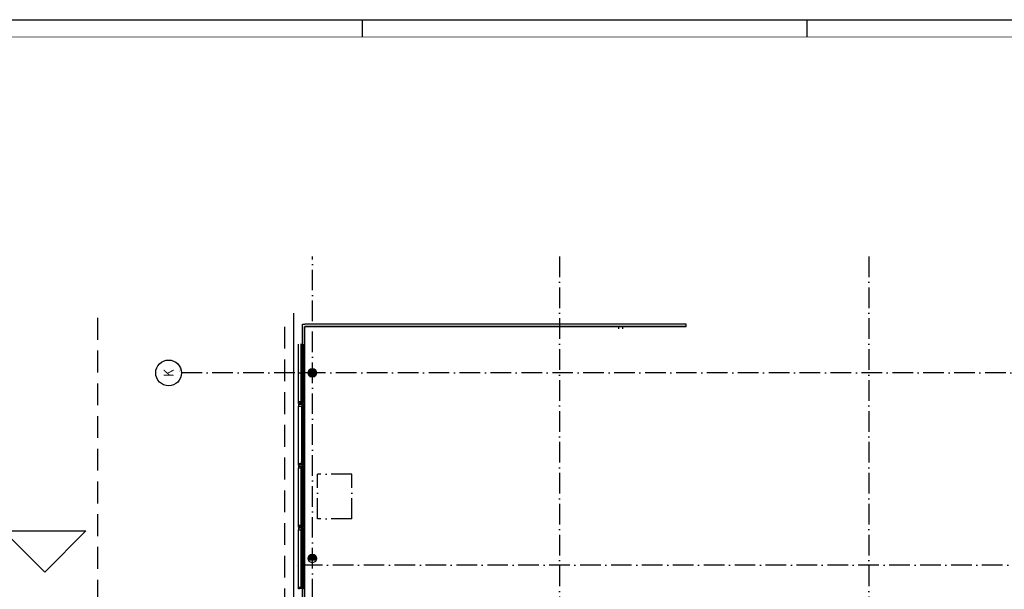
# Model space of a CAD drawing. Header units: millimetres. Extents: x 90707 to 450385, y -1262 to 949019.
# Tile 29 of 60: x 132325 to 160994, y 67708 to 84291. Entities that reach past the tile are written whole.
import ezdxf
from ezdxf.enums import TextEntityAlignment as Align

# ---------------------------------------------------------------- set-up
doc = ezdxf.new("R2010")
doc.units = ezdxf.units.MM
doc.header["$LTSCALE"] = 100
for name, pattern in [('B-SL0', [100000000.0, 0, -100000000.0]), ('DASHDOT', [9, 6, -1.5, 0, -1.5]), ('HIDDEN', [9.525, 6.35, -3.175])]:
    doc.linetypes.add(name, pattern=pattern)
doc.layers.get('0').update_dxf_attribs({"linetype": 'CONTINUOUS'})
for name, color, linetype in [('AL$1----_MAATVOERING', 7, 'CONTINUOUS'), ('AL$7----_STRAMIEN', 1, 'DASHDOT'), ('AL21----_BUITENWAND', 4, 'CONTINUOUS'), ('AL28----_KONSTRUKTIE', 3, 'CONTINUOUS'), ('AL31----_BUITENKOZ', 7, 'CONTINUOUS'), ('AL32----_BINNENKOZ', 7, 'CONTINUOUS'), ('ALN-----_BLOCKNAAM', 2, 'CONTINUOUS'), ('ALXAA---_GEWBETON', 12, 'CONTINUOUS'), ('ALXOU---_GLAS', 7, 'CONTINUOUS'), ('EA61303-_ARCEER', 1, 'CONTINUOUS'), ('EL6441--_DATACOM', 3, 'CONTINUOUS'), ('LIJN025', 10, 'CONTINUOUS'), ('LIJN050', 90, 'CONTINUOUS'), ('RUIMTEBOEK-B-WANDGOOT', 3, 'CONTINUOUS'), ('TEKST25', 10, 'CONTINUOUS'), ('TEKST35', 50, 'CONTINUOUS'), ('TEKST50', 90, 'CONTINUOUS'), ('VOLGNUMMER', 7, 'CONTINUOUS'), ('WANDGOOTDATA', 3, 'CONTINUOUS')]:
    doc.layers.add(name, color=color, linetype=linetype)
doc.styles.add('2_0', font='iso', dxfattribs={"height": 200})
doc.styles.add('ISO', font='ISO.SHX')
doc.styles.add('ROMAND', font='romand')
doc.styles.get("Standard").update_dxf_attribs({"font": 'iso.shx'})

# ---------------------------------------------------------------- blocks, each defined once
blk = doc.blocks.new('A0-GE')
at = {"layer": 'LIJN025'}
for p, q in [((516, 836), (516, 841)), ((645.5, 836), (645.5, 841))]:
    blk.add_line(p, q, dxfattribs=at)
blk.add_lwpolyline([(1500, 841), (1500, 0), (0, 0), (0, 841)], close=True, dxfattribs=at)
at = {"layer": 'LIJN050', "const_width": 0.2}
blk.add_lwpolyline([(1495, 836), (25, 836), (25, 5), (1495, 5)], close=True, dxfattribs=at)
at = {"layer": 'TEKST25', "style": 'ROMAND', "width": 2.899115}
blk.add_attdef('STATUS', text='', height=2.5, dxfattribs=at).set_placement((1454, 71.5), (1493, 71.5), align=Align.FIT)
at = {"layer": 'TEKST25', "style": 'ISO'}
for tag, p in [('E', (1455.25, 66)), ('NAAM-E', (1466.75, 66)), ('DATUM-E', (1485, 66)), ('D', (1455.25, 61)), ('NAAM-D', (1466.75, 61)), ('DATUM-D', (1485, 61)), ('C', (1455.25, 56)), ('NAAM-C', (1466.75, 56)), ('DATUM-C', (1485, 56)), ('B', (1455.25, 51)), ('NAAM-B', (1466.75, 51)), ('DATUM-B', (1485, 51)), ('A', (1455.25, 46)), ('NAAM-A', (1466.75, 46)), ('DATUM-A', (1485, 46))]:
    blk.add_attdef(tag, text='', height=2.5, dxfattribs=at).set_placement(p, align=Align.CENTER)
for tag, p in [('DATUM', (1332.75, 36.25)), ('SCHAAL', (1368, 36.25)), ('GETEKEND', (1398.25, 36.25)), ('GECONTOL.', (1433, 36.25)), ('FORMAAT', (1463.25, 28.25))]:
    blk.add_attdef(tag, p, '', height=2.5, dxfattribs=at)
at = {"layer": 'TEKST35', "style": 'ISO'}
for tag, p in [('PROJECT', (1334.5, 72.5)), ('PLAATS', (1334.5, 63.5)), ('INSTALLATIE-REGEL1', (1334.5, 52.5)), ('INSTALLATIE-REGEL2', (1334.5, 43.5))]:
    blk.add_attdef(tag, p, '', height=4, dxfattribs=at)
blk.add_attdef('PROJ.NR.', text='', height=4, dxfattribs=at).set_placement((1481, 23), align=Align.CENTER)
at = {"layer": 'TEKST50', "style": 'ISO'}
blk.add_attdef('FILE-NAAM', text='', height=5, dxfattribs=at).set_placement((1473.5, 7.5), align=Align.CENTER)
blk = doc.blocks.new('EH100000')
at = {"linetype": 'ByBlock'}
for p, q in [((1, 0.5), (0, 0.5)), ((1, 0.5, 1), (0, 0.5, 1)), ((0, -0.5, 1), (1, -0.5, 1)), ((1, -0.5), (0, -0.5))]:
    blk.add_line(p, q, dxfattribs=at)
at = {"linetype": 'ByBlock', "invisible_edges": 15}
for points in [[(1, -0.5), (0, -0.5), (0, 0.5), (1, 0.5)], [(0, 0.5), (1, 0.5), (1, 0.5, 1), (0, 0.5, 1)], [(0, -0.5, 1), (1, -0.5, 1), (1, -0.5), (0, -0.5)]]:
    blk.add_3dface(points, dxfattribs=at)
at = {"linetype": 'ByBlock', "style": '2_0', "flags": 8}
blk.add_attdef('FUNCTIE', text='', height=0.5, dxfattribs=at).set_placement((0.5, 0), align=Align.MIDDLE)
at = {"linetype": 'ByBlock', "flags": 9}
blk.add_attdef('SCHOT', text='', height=0.5, dxfattribs=at).set_placement((0.5, 0), align=Align.MIDDLE)
blk = doc.blocks.new('WG2BB12')
at = {"linetype": 'B-SL0'}
for p, q in [((32.5, 32.5), (-32.5, 32.5)), ((32.5, -32.5), (32.5, 32.5))]:
    blk.add_line(p, q, dxfattribs=at)
at = {"linetype": 'ByBlock'}
for points in [[(32.5, -32.5), (-32.5, -32.5), (-32.5, -32.5), (-32.5, 32.5)], [(32.5, 32.5), (32.5, 32.5), (32.5, 32.5), (32.5, 32.5)]]:
    blk.add_lwpolyline(points, dxfattribs=at)
at = {"flags": 3}
blk.add_attdef('HULPSTUK', (0, 0), '', height=1, rotation=180, dxfattribs=at)
blk = doc.blocks.new('EH100005')
blk.add_lwpolyline([(-1, -0.5), (0, -0.5), (0, 0.5), (-1, 0.5)])
at = {"style": '2_0', "flags": 9}
blk.add_attdef('HULPSTUK', text='', height=0.5, dxfattribs=at).set_placement((0, 0), align=Align.MIDDLE)
blk = doc.blocks.new('WANDGOOTBEGGRBALLES')
at = {"layer": 'EA61303-_ARCEER'}
h = blk.add_hatch(dxfattribs=at)
h.set_pattern_fill('LINE,N', color=256, scale=25, angle=45, style=0)
h.set_pattern_definition([(45, (49885.37, 75171.14), (-56.1266, 56.1266), [])])
edge = h.paths.add_edge_path()
edge.add_line((49853, 75171), (49853, 65765))
edge = h.paths.add_edge_path()
edge.add_line((49853, 65765), (49918, 65765))
edge = h.paths.add_edge_path()
edge.add_line((49918, 65765), (49918, 75171))
edge = h.paths.add_edge_path()
edge.add_line((49918, 75171), (49853, 75171))
at = {"layer": 'RUIMTEBOEK-B-WANDGOOT'}
h = blk.add_hatch(dxfattribs=at)
h.set_pattern_fill('LINE,N', color=1, scale=20, angle=225, style=0)
h.set_pattern_definition([(225, (61019.65, 75203.644), (44.90128, -44.90128), [])])
edge = h.paths.add_edge_path()
edge.add_line((61020, 75236), (49890, 75236))
edge = h.paths.add_edge_path()
edge.add_line((49890, 75236), (49890, 75171))
edge = h.paths.add_edge_path()
edge.add_line((49890, 75171), (61020, 75171))
edge = h.paths.add_edge_path()
edge.add_line((61020, 75171), (61020, 75236))
at = {"layer": 'RUIMTEBOEK-B-WANDGOOT', "rotation": 270}
blk.add_blockref('WG2BB12', (49885, 75204, 1050), dxfattribs=at)
at = {"layer": 'RUIMTEBOEK-B-WANDGOOT'}
for name, p, xscale, yscale, zscale, rotation in [('EH100000', (49885, 75171, 1050), 9406.037636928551, 65, 119.9999999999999, 270), ('EH100005', (59117, 75161, 3100), 60, 119.9999999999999, 60, 90)]:
    blk.add_blockref(name, p, dxfattribs=dict(at, xscale=xscale, yscale=yscale, zscale=zscale, rotation=rotation))
at = {"layer": 'RUIMTEBOEK-B-WANDGOOT', "yscale": 65, "zscale": 119.9999999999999}
for name, p, xscale in [('EH100000', (49918, 75204, 1050), 11101.78016555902), ('EH100005', (61020, 75204, 1050), 119.9999999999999)]:
    blk.add_blockref(name, p, dxfattribs=dict(at, xscale=xscale))
blk = doc.blocks.new('1010')
at = {"layer": 'AL$7----_STRAMIEN', "color": 7, "linetype": 'Continuous'}
blk.add_circle((0, 750), 750, dxfattribs=at)
at = {"layer": 'AL$7----_STRAMIEN', "color": 3, "linetype": 'Continuous'}
blk.add_attdef('STR-NAAM', text='', height=600, rotation=360, dxfattribs=at).set_placement((0, 750), align=Align.MIDDLE)
at = {"layer": 'ALN-----_BLOCKNAAM', "linetype": 'Continuous'}
blk.add_text('1010', height=100, dxfattribs=at).set_placement((0, 0))
blk = doc.blocks.new('A$Cca306792')
at = {"layer": 'AL$1----_MAATVOERING', "color": 8, "linetype": 'HIDDEN'}
for p, q in [((43468, 76870), (43468, 67405)), ((48928, 67405), (48928, 76870))]:
    blk.add_line(p, q, dxfattribs=at)
at = {"layer": 'AL$7----_STRAMIEN', "color": 1}
for p, q in [((49728, 39870), (49728, 78662)), ((86120, 75270), (45918, 75270))]:
    blk.add_line(p, q, dxfattribs=at)
at = {"layer": 'AL$7----_STRAMIEN', "color": 8}
for p, q in [((50878, 72320), (49878, 72320)), ((49878, 71020), (49878, 72320)), ((50878, 71020), (50878, 72320)), ((50878, 71020), (49878, 71020))]:
    blk.add_line(p, q, dxfattribs=at)
at = {"layer": 'AL$7----_STRAMIEN', "color": 1}
for points in [[(56928, 78659), (56928, 39870)], [(65928, 78659), (65928, 39870)], [(86120, 75270), (45918, 75270)], [(86028, 69670), (49182, 69670)]]:
    blk.add_lwpolyline(points, dxfattribs=at)
at = {"layer": 'AL21----_BUITENWAND', "color": 8}
blk.add_line((49188, 67265), (49188, 77010), dxfattribs=at)
at = {"layer": 'AL28----_KONSTRUKTIE', "color": 8}
for centre in [(49728, 75270), (49728, 69870)]:
    blk.add_circle(centre, 125, dxfattribs=at)
at = {"layer": 'AL31----_BUITENKOZ', "color": 8}
for p, q in [((49329, 74435), (49329, 76105)), ((49468, 74435), (49468, 76105)), ((49359, 74361), (49329, 74361)), ((49329, 74361), (49329, 74305)), ((49329, 72635), (49329, 74305)), ((49329, 74305), (49417, 74305)), ((49359, 74347), (49359, 74361)), ((49439, 74347), (49359, 74347)), ((49417, 74305), (49417, 74314)), ((49417, 74314), (49432, 74314)), ((49432, 74310), (49417, 74310)), ((49417, 74310), (49417, 74305)), ((49417, 74305), (49417, 74258)), ((49417, 74258), (49417, 72682)), ((49417, 74258), (49430, 74255)), ((49430, 74255), (49430, 74272)), ((49430, 74272), (49471, 74272)), ((49432, 74314), (49432, 74328)), ((49432, 74328), (49468, 74328)), ((49432, 74302), (49432, 74310)), ((49437, 74302), (49432, 74302)), ((49467, 74324), (49437, 74324)), ((49437, 74324), (49437, 74302)), ((49468, 74361), (49439, 74361)), ((49439, 74361), (49439, 74347)), ((49469, 74272), (49455, 74272)), ((49455, 74272), (49455, 74255)), ((49455, 74255), (49469, 74255)), ((49467, 74317), (49467, 74324)), ((49471, 74315), (49467, 74317)), ((49468, 74328), (49468, 74361)), ((49469, 74255), (49469, 74272)), ((49471, 74272), (49471, 74315)), ((49471, 74258), (49471, 72682)), ((49329, 72579), (49329, 72635)), ((49329, 72635), (49417, 72635)), ((49359, 72579), (49329, 72579)), ((49439, 72593), (49359, 72593)), ((49359, 72593), (49359, 72579)), ((49417, 72682), (49430, 72684)), ((49417, 72635), (49417, 72682)), ((49417, 72635), (49417, 72626)), ((49417, 72629), (49417, 72635)), ((49432, 72629), (49417, 72629)), ((49417, 72626), (49432, 72626)), ((49430, 72684), (49430, 72667)), ((49430, 72667), (49471, 72667)), ((49437, 72637), (49432, 72637)), ((49432, 72637), (49432, 72629)), ((49432, 72626), (49432, 72612)), ((49432, 72612), (49468, 72612)), ((49437, 72615), (49437, 72637)), ((49467, 72615), (49437, 72615)), ((49439, 72579), (49439, 72593)), ((49468, 72579), (49439, 72579)), ((49455, 72667), (49455, 72684)), ((49455, 72684), (49469, 72684)), ((49469, 72667), (49455, 72667)), ((49471, 72624), (49467, 72622)), ((49467, 72622), (49467, 72615)), ((49468, 72612), (49468, 72579)), ((49469, 72684), (49469, 72667)), ((49471, 72667), (49471, 72624)), ((49329, 70835), (49329, 72505)), ((49468, 70835), (49468, 72505)), ((49329, 69035), (49329, 70705)), ((49468, 69035), (49468, 70705))]:
    blk.add_line(p, q, dxfattribs=at)
at = {"layer": 'AL31----_BUITENKOZ', "color": 8, "linetype": 'Continuous'}
for p, q in [((49329, 74398), (49329, 74435)), ((49329, 74435), (49336, 74435)), ((49329, 74379), (49329, 74398)), ((49335, 74379), (49329, 74379)), ((49349, 74379), (49335, 74379)), ((49336, 74435), (49340, 74435)), ((49340, 74435), (49348, 74435)), ((49348, 74435), (49401, 74435)), ((49358, 74379), (49349, 74379)), ((49349, 74379), (49349, 74379)), ((49438, 74393), (49358, 74393)), ((49358, 74393), (49358, 74379)), ((49401, 74435), (49401, 74418)), ((49401, 74418), (49468, 74418)), ((49468, 74435), (49431, 74435)), ((49431, 74435), (49431, 74418)), ((49431, 74418), (49463, 74418)), ((49438, 74379), (49438, 74393)), ((49448, 74379), (49438, 74379)), ((49462, 74379), (49448, 74379)), ((49448, 74379), (49448, 74379)), ((49468, 74379), (49462, 74379)), ((49463, 74418), (49463, 74423)), ((49463, 74423), (49468, 74423)), ((49468, 74423), (49468, 74435)), ((49468, 74418), (49468, 74379)), ((49335, 72561), (49329, 72561)), ((49329, 72561), (49329, 72542)), ((49329, 72542), (49329, 72505)), ((49349, 72561), (49335, 72561)), ((49358, 72561), (49349, 72561)), ((49349, 72561), (49349, 72561)), ((49358, 72547), (49358, 72561)), ((49438, 72547), (49358, 72547)), ((49448, 72561), (49438, 72561)), ((49438, 72561), (49438, 72547)), ((49462, 72561), (49448, 72561)), ((49448, 72561), (49448, 72561)), ((49468, 72561), (49462, 72561)), ((49468, 72522), (49468, 72561)), ((49329, 72505), (49336, 72505)), ((49336, 72505), (49340, 72505)), ((49340, 72505), (49348, 72505)), ((49348, 72505), (49401, 72505)), ((49401, 72505), (49401, 72522)), ((49401, 72522), (49468, 72522)), ((49431, 72522), (49463, 72522)), ((49431, 72505), (49431, 72522)), ((49468, 72505), (49431, 72505)), ((49463, 72522), (49463, 72517)), ((49463, 72517), (49468, 72517)), ((49468, 72517), (49468, 72505)), ((49329, 70798), (49329, 70835)), ((49329, 70835), (49336, 70835)), ((49336, 70835), (49340, 70835)), ((49340, 70835), (49348, 70835)), ((49348, 70835), (49401, 70835)), ((49401, 70835), (49401, 70818)), ((49401, 70818), (49468, 70818)), ((49468, 70835), (49431, 70835)), ((49431, 70835), (49431, 70818)), ((49431, 70818), (49463, 70818)), ((49463, 70818), (49463, 70823)), ((49463, 70823), (49468, 70823)), ((49468, 70823), (49468, 70835)), ((49468, 70818), (49468, 70779)), ((49329, 70779), (49329, 70798)), ((49335, 70779), (49329, 70779)), ((49335, 70761), (49329, 70761)), ((49329, 70761), (49329, 70742)), ((49329, 70742), (49329, 70705)), ((49329, 70705), (49336, 70705)), ((49349, 70779), (49335, 70779)), ((49349, 70761), (49335, 70761)), ((49336, 70705), (49340, 70705)), ((49340, 70705), (49348, 70705)), ((49348, 70705), (49401, 70705)), ((49358, 70779), (49349, 70779)), ((49349, 70779), (49349, 70779)), ((49358, 70761), (49349, 70761)), ((49349, 70761), (49349, 70761)), ((49438, 70793), (49358, 70793)), ((49358, 70793), (49358, 70779)), ((49358, 70747), (49358, 70761)), ((49438, 70747), (49358, 70747)), ((49401, 70705), (49401, 70722)), ((49401, 70722), (49468, 70722)), ((49431, 70722), (49463, 70722)), ((49431, 70705), (49431, 70722)), ((49468, 70705), (49431, 70705)), ((49438, 70779), (49438, 70793)), ((49448, 70779), (49438, 70779)), ((49448, 70761), (49438, 70761)), ((49438, 70761), (49438, 70747)), ((49462, 70779), (49448, 70779)), ((49448, 70779), (49448, 70779)), ((49462, 70761), (49448, 70761)), ((49448, 70761), (49448, 70761)), ((49468, 70779), (49462, 70779)), ((49468, 70761), (49462, 70761)), ((49463, 70722), (49463, 70717)), ((49463, 70717), (49468, 70717)), ((49468, 70722), (49468, 70761)), ((49468, 70717), (49468, 70705)), ((49329, 68998), (49329, 69035)), ((49329, 69035), (49336, 69035)), ((49329, 68979), (49329, 68998)), ((49335, 68979), (49329, 68979)), ((49349, 68979), (49335, 68979)), ((49336, 69035), (49340, 69035)), ((49340, 69035), (49348, 69035)), ((49348, 69035), (49401, 69035)), ((49358, 68979), (49349, 68979)), ((49349, 68979), (49349, 68979)), ((49438, 68993), (49358, 68993)), ((49358, 68993), (49358, 68979)), ((49401, 69035), (49401, 69018)), ((49401, 69018), (49468, 69018)), ((49468, 69035), (49431, 69035)), ((49431, 69035), (49431, 69018)), ((49431, 69018), (49463, 69018)), ((49438, 68979), (49438, 68993)), ((49448, 68979), (49438, 68979)), ((49462, 68979), (49448, 68979)), ((49448, 68979), (49448, 68979)), ((49468, 68979), (49462, 68979)), ((49463, 69018), (49463, 69023)), ((49463, 69023), (49468, 69023)), ((49468, 69023), (49468, 69035)), ((49468, 69018), (49468, 68979))]:
    blk.add_line(p, q, dxfattribs=at)
at = {"layer": 'AL32----_BINNENKOZ', "color": 8}
for p, q in [((41936, 69468), (40736, 70668)), ((40736, 70668), (43136, 70668)), ((43136, 70668), (41936, 69468))]:
    blk.add_line(p, q, dxfattribs=at)
at = {"layer": 'ALXAA---_GEWBETON', "color": 8}
for p, q in [((49603, 75265), (49853, 75265)), ((49604, 75285), (49852, 75285)), ((49606, 75245), (49851, 75245)), ((49609, 75305), (49848, 75305)), ((49611, 75225), (49845, 75225)), ((49616, 75325), (49840, 75325)), ((49621, 75205), (49836, 75205)), ((49629, 75345), (49828, 75345)), ((49636, 75185), (49821, 75185)), ((49648, 75365), (49809, 75365)), ((49659, 75165), (49797, 75165)), ((49681, 75385), (49776, 75385)), ((49715, 75145), (49742, 75145)), ((49648, 69965), (49809, 69965)), ((49681, 69985), (49776, 69985)), ((49603, 69865), (49853, 69865)), ((49604, 69885), (49852, 69885)), ((49606, 69845), (49851, 69845)), ((49609, 69905), (49848, 69905)), ((49611, 69825), (49845, 69825)), ((49616, 69925), (49840, 69925)), ((49629, 69945), (49828, 69945))]:
    blk.add_line(p, q, dxfattribs=at)
at = {"layer": 'ALXOU---_GLAS', "color": 8}
for p, q in [((49403, 74420), (49403, 76120)), ((49429, 76120), (49429, 74420)), ((49429, 74420), (49403, 74420)), ((49432, 74270), (49453, 74270)), ((49432, 72669), (49432, 74270)), ((49453, 74270), (49453, 72669)), ((49453, 72669), (49432, 72669)), ((49403, 72520), (49429, 72520)), ((49403, 70820), (49403, 72520)), ((49429, 72520), (49429, 70820)), ((49429, 70820), (49403, 70820)), ((49403, 70720), (49429, 70720)), ((49403, 69020), (49403, 70720)), ((49429, 70720), (49429, 69020)), ((49429, 69020), (49403, 69020))]:
    blk.add_line(p, q, dxfattribs=at)
at = {"layer": 'AL$7----_STRAMIEN', "xscale": 0.5, "yscale": 0.5, "zscale": 0.5, "rotation": 90}
blk.add_blockref('1010', (45918, 75270), dxfattribs=at).add_auto_attribs({'STR-NAAM': 'K'})
at = {"layer": 'VOLGNUMMER', "color": 252, "linetype": 'ByBlock'}
for tag, p in [('0.28', (16187, 74214)), ('0.17', (62961, 72994)), ('0.16', (78893, 73105)), ('0.29', (35887, 72529)), ('0.18', (53124, 64542)), ('0.701', (85482, 63517)), ('0.30', (29366, 63128)), ('0.32', (36092, 63166)), ('0.12', (90689, 63024)), ('0.29A', (33165, 62745)), ('0.27', (17657, 61363)), ('0.30', (38191, 61494)), ('0.19', (61479, 61433)), ('0.14', (89762, 60088)), ('0.33', (45869, 59450)), ('0.15', (73454, 57402)), ('0.25', (28058, 57013)), ('0.801', (112714, 57073)), ('0.18A', (61029, 56759)), ('0.26A', (36299, 54851)), ('0.20', (60895, 53506)), ('0.800', (90980, 50804)), ('0.25A', (73288, 48435)), ('0.21', (58702, 48178)), ('0.300', (94483, 48257)), ('0.24', (35041, 47783)), ('0.102', (87631, 47613)), ('0.26', (18559, 46119)), ('0.203', (95795, 46197)), ('0.802', (68387, 42721)), ('0.204', (95497, 42149)), ('0.07B', (66790, 38909)), ('0.702', (95327, 36513))]:
    blk.add_attdef(tag, text='', height=250, dxfattribs=at).set_placement(p, align=Align.MIDDLE_CENTER)
at = {"layer": 'VOLGNUMMER', "color": 8, "linetype": 'ByBlock'}
blk.add_attdef('0.600', text='', height=250, dxfattribs=at).set_placement((96800, 48300), align=Align.MIDDLE_CENTER)

msp = doc.modelspace()

# ---------------------------------------------------------------- block references
at = {"xscale": 100, "yscale": 100, "zscale": 100}
msp.add_blockref('A0-GE', (90707, 191), dxfattribs=at)
at = {"layer": 'EL6441--_DATACOM'}
msp.add_blockref('A$Cca306792', (91118, -1262), dxfattribs=at)
at = {"layer": 'WANDGOOTDATA', "color": 3}
msp.add_blockref('WANDGOOTBEGGRBALLES', (90707, 191), dxfattribs=at)

doc.saveas('drawing.dxf')
